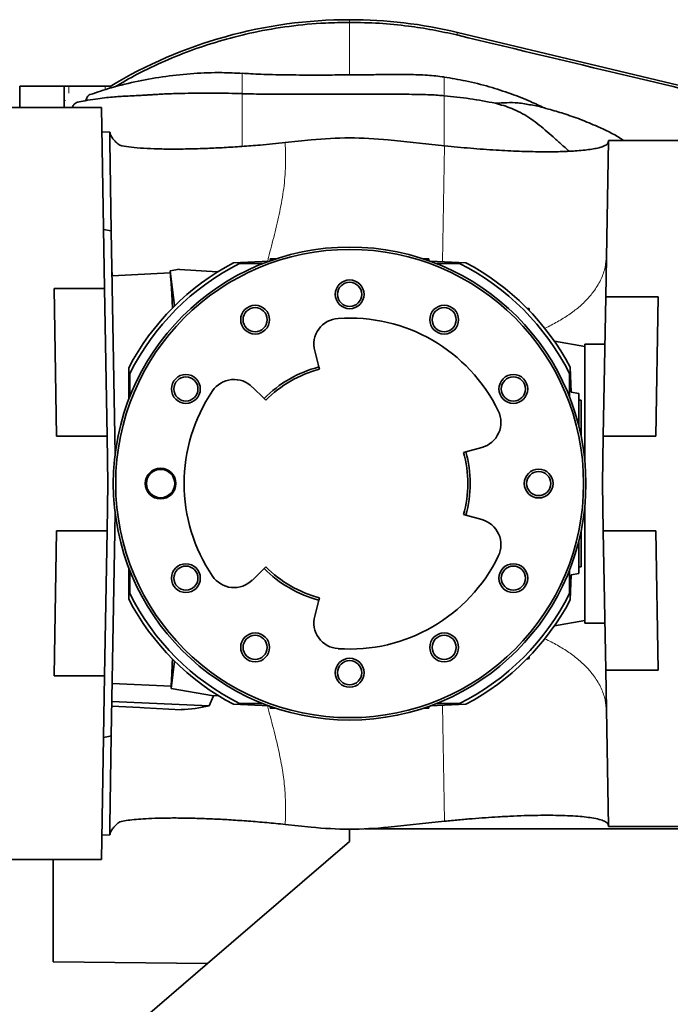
# Model space of a CAD drawing. Header units: millimetres. Extents: x 0 to 11920, y 0 to 8400.
# Tile 10 of 55: x 2609 to 2884, y 3530 to 3947. Entities that reach past the tile are written whole.
import ezdxf

# ---------------------------------------------------------------- set-up
doc = ezdxf.new("R2010")
doc.units = ezdxf.units.MM
doc.header["$LTSCALE"] = 20

msp = doc.modelspace()

# ---------------------------------------------------------------- linework, layer by layer
at = {"color": 8, "linetype": 'Continuous', "lineweight": 18}
for p, q in [((2748.23, 3946.85), (2748.23, 3945.72)), ((2793.81, 3941.48), (2793.55, 3940.38)), ((2629.45, 3918.71), (2629.45, 3915.71)), ((2644.84, 3917.24), (2644.84, 3918.71)), ((2788.23, 3913.93), (2788.23, 3914.68)), ((2627.97, 3912.71), (2627.4, 3912.71)), ((2787.56, 3844.49), (2788.41, 3893.52)), ((2648, 3838.53), (2647.64, 3841.43)), ((2788.41, 3607.89), (2787.56, 3656.92))]:
    msp.add_line(p, q, dxfattribs=at)
at = {"color": 7, "linetype": 'Continuous', "lineweight": 35}
for p, q in [((3099.47, 3868.44), (2793.81, 3941.48)), ((2608.61, 3918.71), (2627.4, 3918.71)), ((2608.61, 3912.71), (2608.61, 3918.71)), ((2627.4, 3912.71), (2627.4, 3918.71)), ((2629.45, 3918.71), (2627.4, 3918.71)), ((2629.45, 3918.71), (2644.84, 3918.71)), ((2644.84, 3918.71), (2646.9, 3918.71)), ((2646.9, 3917.9), (2646.9, 3918.71)), ((2701.58, 3915.6), (2702.79, 3915.58)), ((2602.73, 3909.7), (2643.2, 3909.7)), ((2608.61, 3909.7), (2608.61, 3912.71)), ((2627.4, 3909.7), (2627.4, 3912.71)), ((2643.2, 3909.7), (2644.54, 3833.22)), ((2646.73, 3899.24), (2643.38, 3899.45)), ((2646.7, 3895.35), (2646.73, 3899.24)), ((2647.36, 3857.53), (2646.7, 3895.35)), ((2731.93, 3896), (2720.97, 3894.86)), ((2788.41, 3893.52), (2764.53, 3896)), ((2856.61, 3829.65), (2857.76, 3895.7)), ((2894.23, 3895.7), (2857.76, 3895.7)), ((2647.36, 3857.53), (2644.1, 3858.11)), ((2647.36, 3857.53), (2649.01, 3763.19)), ((2714.14, 3844.71), (2699.08, 3844.06)), ((2711.47, 3843.7), (2701.68, 3843.7)), ((2714.66, 3845.7), (2714.72, 3844.92)), ((2715.26, 3845.14), (2714.66, 3845.7)), ((2717, 3845.7), (2714.66, 3845.7)), ((2781.79, 3845.7), (2779.45, 3845.7)), ((2781.2, 3845.14), (2781.79, 3845.7)), ((2781.79, 3845.7), (2781.74, 3844.92)), ((2797.37, 3844.06), (2782.31, 3844.71)), ((2794.78, 3843.7), (2784.98, 3843.7)), ((2672.23, 3839.8), (2647.7, 3838.52)), ((2676.23, 3841.37), (2672.23, 3840.7)), ((2674.14, 3825.82), (2672.23, 3840.7)), ((2672.23, 3840.7), (2672.23, 3839.66)), ((2676.23, 3841.37), (2676.23, 3841.24)), ((2676.23, 3841.24), (2692.33, 3840.18)), ((2623.14, 3833.22), (2644.54, 3833.22)), ((2624.23, 3770.7), (2623.14, 3833.22)), ((2645.63, 3770.7), (2644.54, 3833.22)), ((2855.58, 3770.7), (2856.61, 3829.65)), ((2878.76, 3829.65), (2856.61, 3829.65)), ((2878.76, 3829.65), (2877.73, 3770.7)), ((2823.21, 3824.92), (2824.23, 3824.7)), ((2823.78, 3824.34), (2824.23, 3824.7)), ((2824.25, 3823.86), (2824.23, 3824.7)), ((2847.73, 3808.61), (2834.88, 3810.88)), ((2735.25, 3800.02), (2733.47, 3806.76)), ((2856.26, 3809.7), (2847.73, 3809.7)), ((2847.73, 3760.69), (2847.73, 3809.7)), ((2654.73, 3786.17), (2654.73, 3799.57)), ((2655.23, 3797.25), (2655.23, 3787.46)), ((2735.25, 3800.02), (2735.5, 3799.06)), ((2841.23, 3787.46), (2841.23, 3797.25)), ((2842.04, 3789.29), (2841.58, 3799.85)), ((2707.06, 3791.51), (2712.01, 3786.6)), ((2842.04, 3789.29), (2845.23, 3788.73)), ((2712.72, 3785.9), (2712.01, 3786.6)), ((2845.23, 3788.73), (2845.23, 3784.91)), ((2845.23, 3785.9), (2846.23, 3785.9)), ((2845.23, 3784.91), (2845.23, 3775.01)), ((2846.23, 3785.9), (2846.23, 3770.6)), ((2645.63, 3770.7), (2624.23, 3770.7)), ((2645.63, 3770.7), (2645.98, 3750.7)), ((2855.23, 3750.7), (2855.58, 3770.7)), ((2855.58, 3770.7), (2877.73, 3770.7)), ((2796.47, 3763.86), (2797.43, 3764.12)), ((2804.15, 3765.95), (2797.43, 3764.12)), ((2645.98, 3750.7), (2645.63, 3730.7)), ((2855.58, 3730.7), (2855.23, 3750.7)), ((2847.73, 3691.7), (2847.73, 3740.72)), ((2649.01, 3738.22), (2647.36, 3643.95)), ((2797.43, 3737.28), (2796.47, 3737.55)), ((2797.43, 3737.28), (2804.15, 3735.45)), ((2623.16, 3669.38), (2624.23, 3730.7)), ((2624.23, 3730.7), (2645.63, 3730.7)), ((2644.56, 3669.38), (2645.63, 3730.7)), ((2846.23, 3730.8), (2846.23, 3715.5)), ((2877.73, 3730.7), (2855.58, 3730.7)), ((2855.58, 3730.7), (2856.61, 3671.75)), ((2877.73, 3730.7), (2878.76, 3671.75)), ((2845.23, 3726.39), (2845.23, 3716.49)), ((2654.73, 3701.84), (2654.73, 3715.24)), ((2712.01, 3714.8), (2707.06, 3709.9)), ((2712.01, 3714.8), (2712.72, 3715.51)), ((2845.23, 3716.49), (2845.23, 3712.67)), ((2845.23, 3715.5), (2846.23, 3715.5)), ((2655.23, 3713.95), (2655.23, 3704.15)), ((2841.23, 3704.15), (2841.23, 3713.95)), ((2841.58, 3701.56), (2842.04, 3712.11)), ((2845.23, 3712.67), (2842.04, 3712.11)), ((2735.5, 3702.35), (2735.25, 3701.38)), ((2733.47, 3694.65), (2735.25, 3701.38)), ((2834.88, 3690.53), (2847.73, 3692.79)), ((2847.73, 3691.7), (2856.26, 3691.7)), ((2823.21, 3676.48), (2824.23, 3676.7)), ((2823.78, 3677.07), (2824.23, 3676.7)), ((2824.23, 3676.7), (2824.25, 3677.55)), ((2674.14, 3675.59), (2672.66, 3664.06)), ((2644.56, 3669.38), (2623.16, 3669.38)), ((2644.56, 3669.38), (2643.2, 3591.7)), ((2857.76, 3605.7), (2856.61, 3671.75)), ((2856.61, 3671.75), (2878.76, 3671.75)), ((2672.67, 3665.03), (2647.75, 3666.13)), ((2672.66, 3664.06), (2672.67, 3665.03)), ((2690.68, 3660.97), (2672.66, 3664.06)), ((2688.85, 3656.69), (2690.68, 3660.97)), ((2692.55, 3661.09), (2690.68, 3660.97)), ((2688.85, 3656.69), (2647.62, 3658.59)), ((2661.23, 3655.85), (2661.23, 3655.8)), ((2661.23, 3655.8), (2676.9, 3654.98)), ((2699.08, 3657.35), (2714.14, 3656.69)), ((2701.68, 3657.7), (2711.47, 3657.7)), ((2714.66, 3655.7), (2714.72, 3656.49)), ((2715.26, 3656.26), (2714.66, 3655.7)), ((2714.66, 3655.7), (2717, 3655.7)), ((2779.45, 3655.7), (2781.79, 3655.7)), ((2781.2, 3656.26), (2781.79, 3655.7)), ((2781.79, 3655.7), (2781.74, 3656.49)), ((2782.31, 3656.69), (2797.37, 3657.35)), ((2784.98, 3657.7), (2794.78, 3657.7)), ((2644.1, 3643.3), (2646.23, 3643.67)), ((2647.36, 3643.95), (2646.23, 3643.75)), ((2646.23, 3643.75), (2646.23, 3643.67)), ((2646.7, 3606.06), (2647.36, 3643.95)), ((2646.73, 3602.16), (2646.7, 3606.06)), ((2720.97, 3606.55), (2731.93, 3605.41)), ((2764.53, 3605.41), (2788.41, 3607.89)), ((2643.38, 3601.96), (2646.73, 3602.16)), ((2748.23, 3599.33), (2748.23, 3604.56)), ((2754.85, 3604.7), (2908.61, 3604.7)), ((2894.23, 3605.7), (2857.76, 3605.7)), ((2688.05, 3547.72), (2748.23, 3599.33)), ((2602.73, 3591.7), (2643.2, 3591.7)), ((2622.73, 3548.49), (2622.73, 3591.7)), ((2688.05, 3547.72), (2622.73, 3548.49)), ((2688.05, 3547.72), (2622.73, 3491.7))]:
    msp.add_line(p, q, dxfattribs=at)
at = {"color": 7, "linetype": 'Continuous', "lineweight": 35, "flags": 128}
msp.add_lwpolyline([(2647.58, 3656.56), (2659.46, 3655.94), (2661.23, 3655.85)], dxfattribs=at)
at = {"color": 7, "linetype": 'Continuous', "lineweight": 35}
for centre, radius in [((2748.23, 3750.7), 100), ((2748.23, 3750.7), 99), ((2748.23, 3830.7), 6.1), ((2748.23, 3830.7), 5.1), ((2708.23, 3819.99), 6.1), ((2708.23, 3819.99), 5.1), ((2788.23, 3819.99), 6.1), ((2788.23, 3819.99), 5.1), ((2678.95, 3790.7), 6.1), ((2678.95, 3790.7), 5.1), ((2817.51, 3790.7), 6.1), ((2817.51, 3790.7), 5.1), ((2668.23, 3750.7), 6.5), ((2668.23, 3750.7), 6), ((2828.23, 3750.7), 6.1), ((2828.23, 3750.7), 5.1), ((2678.95, 3710.7), 6.1), ((2678.95, 3710.7), 5.1), ((2817.51, 3710.7), 6.1), ((2817.51, 3710.7), 5.1), ((2708.23, 3681.42), 6.1), ((2708.23, 3681.42), 5.1), ((2788.23, 3681.42), 6.1), ((2788.23, 3681.42), 5.1), ((2748.23, 3670.7), 6.1), ((2748.23, 3670.7), 5.1)]:
    msp.add_circle(centre, radius, dxfattribs=at)
for centre, radius, start, end in [((2748.23, 3750.7), 196.15, 90, 121.1055), ((2748.23, 3750.7), 196.15, 76.5611, 90), ((2748.23, 3750.7), 105.5, 117.7639, 152.4065), ((2748.23, 3750.7), 104, 116.5902, 153.4098), ((2748.23, 3750.7), 104, 26.5902, 63.4098), ((2748.23, 3750.7), 105.5, 27.7639, 62.2361), ((2744.11, 3809.56), 11, 94, 194.7451), ((2748.23, 3750.7), 70, 26, 94), ((2748.23, 3750.7), 51, 104.7451, 135.2549), ((2748.23, 3750.7), 50, 104.7451, 135.2549), ((2699.31, 3783.7), 11, 45.2549, 146), ((2748.23, 3750.7), 70, 146, 214), ((2801.26, 3776.57), 11, 285.2549, 26), ((2748.23, 3750.7), 51, 344.7451, 15.2549), ((2748.23, 3750.7), 50, 344.7451, 15.2549), ((2801.26, 3724.84), 11, 334, 74.7451), ((2748.23, 3750.7), 70, 266, 334), ((2748.23, 3750.7), 51, 224.7451, 255.2549), ((2748.23, 3750.7), 50, 224.7451, 255.2549), ((2699.31, 3717.71), 11, 214, 314.7451), ((2748.23, 3750.7), 105.5, 207.5935, 242.2361), ((2748.23, 3750.7), 104, 206.5902, 243.4098), ((2748.23, 3750.7), 104, 296.5902, 333.4098), ((2748.23, 3750.7), 105.5, 297.7639, 332.2361), ((2744.11, 3691.85), 11, 165.2549, 266)]:
    msp.add_arc(centre, radius, start, end, dxfattribs=at)
for centre, major_axis, ratio, start_param, end_param in [((2748.23, 3738.03), (0, 158.81), 0.996813, 6.180051, 6.38632), ((2672.12, 3750.7), (0, 89.09), 0.022693, 5.696684, 6.228227), ((2672.12, 3750.7), (0, 89.09), 0.022693, 3.419568, 3.728094), ((2675.16, 3750.68), (-0.87, 95.55), 0.776272, 3.153311, 3.315404), ((2676.55, 3750.68), (-0.35, 95.71), 0.001041, 3.141534, 3.200976), ((2748.23, 3763.37), (0, 158.81), 0.996813, 3.038458, 3.244727)]:
    msp.add_ellipse(centre, major_axis=major_axis, ratio=ratio, start_param=start_param, end_param=end_param, dxfattribs=at)
for points, knots in [([(2648.82, 3918.4), (2651.96, 3920.23), (2658.86, 3924.24), (2670.04, 3929.5), (2682.13, 3934.33), (2694.68, 3938.38), (2708.19, 3941.75), (2722.7, 3944.23), (2736.27, 3945.53), (2744.8, 3945.66), (2748.23, 3945.72)], [0, 0, 0, 0, 0.104436, 0.229569, 0.354702, 0.478607, 0.608608, 0.754587, 0.901467, 1, 1, 1, 1]), ([(2748.23, 3945.72), (2752.38, 3945.64), (2760.69, 3945.49), (2772.42, 3944.31), (2783.4, 3942.64), (2790.16, 3941.14), (2793.55, 3940.38)], [0, 0, 0, 0, 0.272141, 0.545397, 0.772376, 1, 1, 1, 1]), ([(2793.55, 3940.38), (2819.3, 3934.23), (2864.1, 3923.53), (2927.93, 3908.32), (2985.05, 3894.72), (3029.46, 3884.15), (3061.2, 3876.6), (3080.24, 3872.06), (3092.92, 3869.06), (3099.26, 3867.55)], [0, 0, 0, 0, 0.2526274, 0.4394393, 0.6262675, 0.8131256, 0.8754234, 0.9377205, 1, 1, 1, 1]), ([(2702.79, 3924.12), (2699.92, 3924.27), (2693.06, 3924.62), (2682.26, 3924.19), (2670.44, 3923.01), (2658.78, 3920.97), (2648.06, 3918.41), (2641.39, 3916.18), (2638.43, 3915.19)], [0, 0, 0, 0, 0.130421, 0.310788, 0.491698, 0.673087, 0.854884, 1, 1, 1, 1]), ([(2788.23, 3922.62), (2785.86, 3922.91), (2780.91, 3923.52), (2773.54, 3923.64), (2766.26, 3923.66), (2759.48, 3923.61), (2754.16, 3923.56), (2750.12, 3923.52), (2746.88, 3923.49), (2742.93, 3923.47), (2738.19, 3923.44), (2732.77, 3923.43), (2727.03, 3923.45), (2721.25, 3923.49), (2715.8, 3923.59), (2710.87, 3923.74), (2706.6, 3923.96), (2703.99, 3924.13), (2702.79, 3924.21)], [0, 0, 0, 0, 0.0838776, 0.1759052, 0.2583471, 0.339292, 0.4135854, 0.444801, 0.480928, 0.5272427, 0.5831829, 0.6473474, 0.7171889, 0.7848028, 0.8499734, 0.9085291, 0.957867, 1, 1, 1, 1]), ([(2830.48, 3909.55), (2828.6, 3910.45), (2824.04, 3912.65), (2816.31, 3915.66), (2807.12, 3918.63), (2797.67, 3921.04), (2791.25, 3922.08), (2788.23, 3922.56)], [0, 0, 0, 0, 0.139975, 0.340672, 0.557973, 0.792115, 1, 1, 1, 1]), ([(2702.79, 3915.56), (2700.84, 3915.62), (2696.14, 3915.77), (2689.02, 3915.79), (2681.83, 3915.75), (2676.31, 3915.66), (2672.23, 3915.53), (2669.46, 3915.41), (2667.3, 3915.29), (2665.76, 3915.2), (2664.63, 3915.13), (2663.45, 3915.06), (2661.92, 3914.97), (2659.79, 3914.84), (2656.95, 3914.7), (2653.91, 3914.54), (2650.8, 3914.36), (2647.79, 3914.13), (2644.36, 3913.8), (2640.45, 3913.3), (2636.56, 3912.69), (2634.03, 3912.15), (2632.93, 3911.92)], [0, 0, 0, 0, 0.082283, 0.19865, 0.301711, 0.389108, 0.437229, 0.476635, 0.507075, 0.528353, 0.541676, 0.555213, 0.578594, 0.606779, 0.64591, 0.698217, 0.73485, 0.777292, 0.826394, 0.883232, 0.949154, 1, 1, 1, 1]), ([(2638.43, 3915.18), (2638.37, 3915.18), (2637.93, 3915.21), (2637.25, 3914.38), (2636.77, 3913.16), (2636.57, 3912.65)], [0, 0, 0, 0, 0.09714, 0.619088, 1, 1, 1, 1]), ([(2711.13, 3915.38), (2709.56, 3915.41), (2706.78, 3915.45), (2704, 3915.47), (2702.79, 3915.48)], [0, 0, 0, 0, 0.565386, 1, 1, 1, 1]), ([(2710.74, 3915.39), (2711.38, 3915.38), (2713.68, 3915.34), (2717.97, 3915.31), (2723.88, 3915.29), (2730.59, 3915.29), (2737.88, 3915.31), (2745.48, 3915.33), (2753.08, 3915.36), (2760.37, 3915.37), (2767.09, 3915.36), (2773, 3915.31), (2778, 3915.23), (2782.08, 3915.11), (2785.39, 3914.93), (2787.34, 3914.76), (2788.23, 3914.68)], [0, 0, 0, 0, 0.024847, 0.089263, 0.166012, 0.253411, 0.348577, 0.447832, 0.547097, 0.642295, 0.729747, 0.806573, 0.871087, 0.923201, 0.964793, 1, 1, 1, 1]), ([(2788.23, 3914.68), (2791.84, 3914.31), (2799.09, 3913.56), (2806.3, 3912.21), (2809.92, 3911.53)], [0, 0, 0, 0, 0.49896, 1, 1, 1, 1]), ([(2630.74, 3909.7), (2630.78, 3909.8), (2631.07, 3910.4), (2631.66, 3911.14), (2632.49, 3911.81), (2633.07, 3912.07), (2633.36, 3912.01), (2633.37, 3912.01)], [0, 0, 0, 0, 0.061119, 0.377094, 0.679478, 0.99077, 1, 1, 1, 1]), ([(2809.92, 3911.53), (2811.51, 3911.62), (2814.72, 3911.8), (2819.81, 3911.8), (2823.21, 3911.14), (2825.06, 3910.78)], [0, 0, 0, 0, 0.3099438, 0.6238639, 1, 1, 1, 1]), ([(2809.92, 3911.53), (2812.26, 3910.86), (2815.92, 3909.81), (2820.55, 3907.63), (2824.12, 3905.52), (2827.6, 3903.03), (2830.98, 3900.25), (2834.31, 3897.33), (2837.67, 3894.29), (2839.97, 3892.24), (2841.16, 3891.19)], [0, 0, 0, 0, 0.198409, 0.310593, 0.423661, 0.539286, 0.655862, 0.768033, 0.880897, 1, 1, 1, 1]), ([(2864.36, 3895.7), (2863.83, 3896.05), (2860.26, 3898.38), (2854.04, 3901.31), (2846.01, 3904.71), (2839.06, 3907.12), (2833.75, 3908.69), (2830.08, 3909.66), (2827.65, 3910.27), (2825.99, 3910.65), (2825.07, 3910.86)], [0, 0, 0, 0, 0.044618, 0.298864, 0.483908, 0.661832, 0.821153, 0.878339, 0.933062, 1, 1, 1, 1]), ([(2646.73, 3899.24), (2646.87, 3898.78), (2647.14, 3897.85), (2648.04, 3896.46), (2649.28, 3895.08), (2650.42, 3894.18), (2650.99, 3893.73)], [0, 0, 0, 0, 0.246673, 0.494673, 0.746678, 1, 1, 1, 1]), ([(2650.99, 3893.73), (2652.19, 3893.5), (2654.6, 3893.04), (2659.55, 3892.56), (2665.37, 3892.24), (2672.11, 3892.11), (2679.67, 3892.16), (2687.42, 3892.39), (2695.13, 3892.76), (2702.58, 3893.23), (2709.47, 3893.77), (2715.63, 3894.32), (2719.19, 3894.68), (2720.97, 3894.86)], [0, 0, 0, 0, 0.105857, 0.21207, 0.317966, 0.424175, 0.530709, 0.63682, 0.72059, 0.8046, 0.888326, 0.944164, 1, 1, 1, 1]), ([(2788.41, 3893.52), (2790.24, 3893.33), (2793.93, 3892.96), (2799.42, 3892.48), (2804.87, 3892.05), (2810.15, 3891.7), (2815.22, 3891.42), (2820.03, 3891.21), (2824.66, 3891.07), (2829.14, 3890.99), (2833.41, 3890.98), (2837.46, 3891.04), (2841.21, 3891.18), (2844.72, 3891.39), (2847.93, 3891.69), (2850.8, 3892.08), (2853.21, 3892.54), (2855.5, 3893.2), (2857.34, 3894.08), (2857.61, 3894.89), (2857.75, 3895.3)], [0, 0, 0, 0, 0.046627, 0.093617, 0.141718, 0.190183, 0.236948, 0.284013, 0.331514, 0.379593, 0.43001, 0.480722, 0.532308, 0.584176, 0.640907, 0.697981, 0.756094, 0.814552, 0.906594, 1, 1, 1, 1]), ([(2857.75, 3606.11), (2857.66, 3606.43), (2857.49, 3607.08), (2856.14, 3607.94), (2853.97, 3608.7), (2851.06, 3609.3), (2847.63, 3609.76), (2843.82, 3610.09), (2839.38, 3610.31), (2834.48, 3610.43), (2829.21, 3610.43), (2823.66, 3610.32), (2817.61, 3610.1), (2811.58, 3609.79), (2805.7, 3609.41), (2800.11, 3608.98), (2794.33, 3608.48), (2790.39, 3608.09), (2788.41, 3607.89)], [0, 0, 0, 0, 0.073575, 0.147844, 0.224337, 0.301614, 0.364792, 0.428439, 0.493643, 0.559422, 0.618895, 0.678871, 0.73969, 0.80172, 0.850597, 0.899847, 0.949704, 1, 1, 1, 1]), ([(2650.99, 3607.68), (2650.43, 3607.24), (2649.31, 3606.36), (2648.08, 3604.99), (2647.15, 3603.59), (2646.87, 3602.64), (2646.73, 3602.16)], [0, 0, 0, 0, 0.246778, 0.494778, 0.746691, 1, 1, 1, 1]), ([(2720.97, 3606.55), (2718.35, 3606.81), (2713.11, 3607.33), (2705.43, 3607.96), (2698, 3608.48), (2690.93, 3608.86), (2684.26, 3609.12), (2677.79, 3609.27), (2671.62, 3609.28), (2665.84, 3609.17), (2660.95, 3608.93), (2656.91, 3608.6), (2653.58, 3608.2), (2651.86, 3607.85), (2650.99, 3607.68)], [0, 0, 0, 0, 0.082089, 0.164466, 0.246592, 0.328356, 0.410356, 0.492178, 0.583401, 0.674851, 0.766098, 0.844029, 0.922086, 1, 1, 1, 1])]:
    msp.add_open_spline(points, degree=3, knots=knots, dxfattribs=at)
at = {"color": 8, "linetype": 'Continuous', "lineweight": 18}
for points, knots in [([(2748.23, 3945.72), (2748.23, 3944.82), (2748.23, 3943.05), (2748.23, 3940.36), (2748.23, 3937.68), (2748.23, 3935.02), (2748.23, 3930.73), (2748.23, 3926.99), (2748.23, 3923.87), (2748.23, 3923.5)], [0, 0, 0, 0, 0.129959, 0.257241, 0.381818, 0.503664, 0.622763, 0.95589, 1, 1, 1, 1]), ([(2702.79, 3915.87), (2702.79, 3916.47), (2702.79, 3917.76), (2702.79, 3919.57), (2702.79, 3921.22), (2702.79, 3922.57), (2702.79, 3923.54), (2702.79, 3924.12), (2702.79, 3924.16), (2702.79, 3924.18)], [0, 0, 0, 0, 0.128265, 0.277353, 0.426408, 0.575532, 0.724795, 0.874206, 1, 1, 1, 1]), ([(2788.23, 3922.56), (2788.23, 3922.57), (2788.23, 3922.6), (2788.23, 3922.16), (2788.23, 3921.32), (2788.23, 3920.09), (2788.23, 3918.53), (2788.23, 3916.72), (2788.23, 3915.36), (2788.23, 3914.68)], [0, 0, 0, 0, 0.078307, 0.232095, 0.385725, 0.539217, 0.692627, 0.846107, 1, 1, 1, 1]), ([(2702.79, 3915.34), (2702.79, 3915.3), (2702.79, 3915.16), (2702.79, 3913.71), (2702.79, 3911.15), (2702.79, 3907.71), (2702.79, 3903.7), (2702.79, 3899.47), (2702.79, 3895.84), (2702.79, 3893.95), (2702.79, 3893.27)], [0, 0, 0, 0, 0.064259, 0.206662, 0.349307, 0.492097, 0.634655, 0.777129, 0.919699, 1, 1, 1, 1]), ([(2788.23, 3913.79), (2788.23, 3913.82), (2788.23, 3913.87), (2788.23, 3913.91), (2788.23, 3913.93)], [0, 0, 0, 0, 0.637809, 1, 1, 1, 1]), ([(2788.23, 3893.27), (2788.23, 3894.46), (2788.23, 3896.98), (2788.23, 3901.2), (2788.23, 3905.41), (2788.23, 3909.12), (2788.23, 3912.09), (2788.23, 3913.23), (2788.23, 3913.79)], [0, 0, 0, 0, 0.152474, 0.324014, 0.495901, 0.667749, 0.839371, 1, 1, 1, 1]), ([(2720.97, 3894.86), (2721.07, 3891.63), (2721.27, 3885.15), (2720.47, 3875.4), (2718.74, 3865.68), (2716.45, 3855.97), (2714.58, 3848.98), (2713.63, 3845.21), (2713.5, 3844.69)], [0, 0, 0, 0, 0.191347, 0.383285, 0.576914, 0.772203, 0.96838, 1, 1, 1, 1]), ([(2830.61, 3816.34), (2830.68, 3816.37), (2832.68, 3817.17), (2836.22, 3819.08), (2841.1, 3822.03), (2845.34, 3825.29), (2848.95, 3828.74), (2852.2, 3832.72), (2854.79, 3837.2), (2856.53, 3842.11), (2856.78, 3845.39), (2856.91, 3846.99)], [0, 0, 0, 0, 0.003759, 0.119658, 0.235557, 0.350848, 0.464943, 0.577288, 0.723458, 0.864625, 1, 1, 1, 1]), ([(2830.61, 3685.07), (2830.67, 3685.04), (2832.68, 3684.23), (2836.22, 3682.33), (2841.1, 3679.37), (2845.34, 3676.11), (2848.95, 3672.67), (2852.2, 3668.69), (2854.79, 3664.21), (2856.53, 3659.3), (2856.78, 3656.02), (2856.91, 3654.42)], [0, 0, 0, 0, 0.003891, 0.119775, 0.235659, 0.350935, 0.465014, 0.577344, 0.723495, 0.864643, 1, 1, 1, 1]), ([(2713.5, 3656.72), (2713.69, 3655.96), (2714.7, 3651.96), (2716.45, 3645.43), (2718.41, 3637.1), (2719.89, 3629.46), (2720.9, 3621.82), (2721.18, 3614.17), (2721.04, 3609.09), (2720.97, 3606.55)], [0, 0, 0, 0, 0.045625, 0.24177, 0.395258, 0.54776, 0.699142, 0.849661, 1, 1, 1, 1])]:
    msp.add_open_spline(points, degree=3, knots=knots, dxfattribs=at)

doc.saveas('drawing.dxf')
